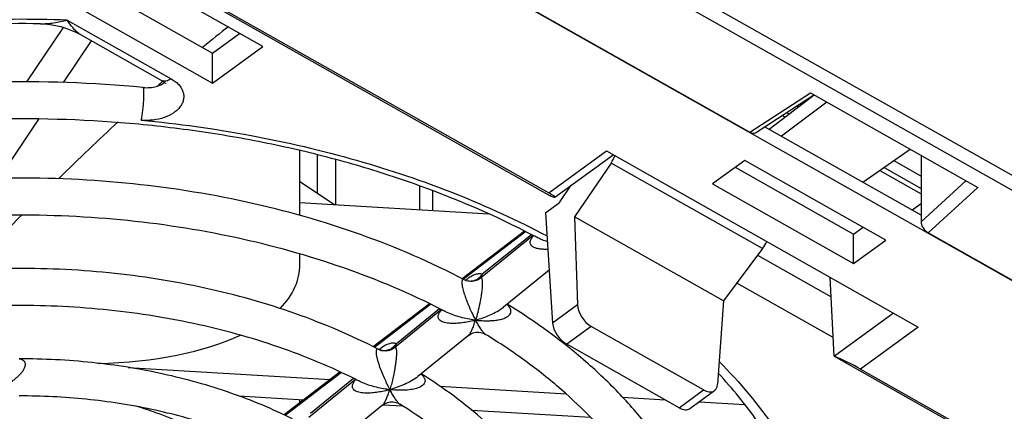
# Model space of a CAD drawing. Header units: millimetres. Extents: x 0 to 841, y 0 to 594.
# Tile 53 of 77: x 753 to 780, y 147 to 158. Entities that reach past the tile are written whole.
import ezdxf

# ---------------------------------------------------------------- set-up
doc = ezdxf.new("R2010")
doc.units = ezdxf.units.MM
doc.header["$LTSCALE"] = 46.255
doc.layers.get('0').update_dxf_attribs({"linetype": 'CONTINUOUS'})
doc.layers.add('ROUNDS', color=7, linetype='CONTINUOUS')

msp = doc.modelspace()

# ---------------------------------------------------------------- linework, layer by layer
at = {"color": 9, "linetype": 'CONTINUOUS'}
for p, q in [((755.9862, 167.3396), (796.6315, 144.3646)), ((755.8267, 167.0318), (796.472, 144.0568)), ((754.39, 158.0321), (757.1935, 156.4474)), ((772.8004, 155.0043), (774.4345, 156.065)), ((773.6684, 155.4607), (773.7493, 155.415)), ((767.3749, 153.3662), (768.9283, 154.4992)), ((773.1394, 151.8653), (769.0556, 154.1738)), ((776.2997, 153.9733), (777.4148, 153.343)), ((763.8906, 153.5592), (763.8902, 152.9119)), ((778.623, 153.6974), (777.4143, 152.5886)), ((778.9417, 153.5172), (777.6032, 152.2895)), ((764.2433, 153.4268), (764.243, 152.8906)), ((768.1505, 150.3436), (767.479, 149.8539)), ((776.6707, 150.1228), (775.0788, 148.9618)), ((768.5196, 149.7645), (767.8591, 149.2827)), ((777.3315, 149.7493), (775.7781, 148.6163)), ((770.888, 147.5706), (771.5485, 148.0524))]:
    msp.add_line(p, q, dxfattribs=at)
at = {"color": 7, "linetype": 'CONTINUOUS'}
for p, q in [((754.9611, 165.088), (772.8004, 155.0043)), ((756.8078, 164.0326), (794.2714, 142.8561)), ((753.0321, 161.422), (767.4147, 153.2921)), ((753.3614, 161.2875), (767.3749, 153.3662)), ((759.6676, 157.3151), (756.2104, 159.2693)), ((755.4817, 158.7378), (758.3076, 157.1405)), ((754.8547, 158.2805), (758.3119, 156.3263)), ((753.3047, 156.3645), (754.2919, 157.8329)), ((754.6259, 157.7031), (754.7471, 157.6394)), ((754.2893, 156.3454), (755.0457, 157.4706)), ((754.7475, 157.6392), (754.7471, 157.6394)), ((758.3076, 157.1405), (759.0363, 157.6719)), ((758.3119, 156.3263), (759.6676, 157.3151)), ((758.3119, 156.3263), (758.3076, 157.1405)), ((772.9453, 154.9913), (774.5226, 156.0151)), ((773.3172, 155.0841), (774.5285, 156.0118)), ((774.4345, 156.065), (778.9417, 153.5172)), ((774.8724, 155.8174), (773.6517, 154.895)), ((774.0607, 155.7153), (774.1072, 155.6891)), ((752.5539, 153.7644), (753.6271, 155.3606)), ((773.7893, 155.5391), (773.8595, 155.4994)), ((777.4144, 152.7681), (773.1948, 155.1533)), ((775.8467, 153.6543), (777.1169, 154.5487)), ((760.6651, 152.7596), (760.6662, 154.5099)), ((761.6371, 153.0481), (761.6379, 154.2665)), ((767.5415, 153.252), (769.1104, 154.3963)), ((768.9283, 154.4992), (777.3315, 149.7493)), ((777.4154, 154.38), (777.4143, 152.5886)), ((769.0556, 154.1738), (768.0688, 152.7245)), ((772.6611, 154.2462), (771.7893, 153.6103)), ((772.4048, 154.0592), (775.5929, 152.2571)), ((776.4674, 152.0946), (772.6611, 154.2462)), ((776.4154, 154.0547), (777.4149, 153.4897)), ((776.675, 154.2376), (777.4151, 153.8193)), ((760.6657, 153.6789), (761.5993, 153.0503)), ((767.6664, 153.1102), (767.9814, 153.5728)), ((767.9782, 153.5682), (767.9764, 153.5692)), ((771.7893, 153.6103), (775.5956, 151.4588)), ((767.426, 153.2876), (767.4147, 153.2921)), ((760.6653, 153.1068), (765.7636, 152.7988)), ((767.2866, 152.8332), (767.6664, 153.1102)), ((777.4146, 153.0715), (777.1718, 152.9053)), ((767.2866, 152.8332), (767.479, 149.8539)), ((772.0824, 150.4558), (768.0688, 152.7245)), ((768.0688, 152.7245), (768.1505, 150.3436)), ((775.5929, 152.2571), (775.8535, 152.4417)), ((766.957, 152.2182), (765.5312, 151.068)), ((775.5956, 151.4588), (775.5929, 152.2571)), ((794.722, 142.613), (777.6032, 152.2895)), ((773.1394, 151.8653), (772.0824, 150.4558)), ((775.5956, 151.4588), (776.4674, 152.0946)), ((760.6643, 151.4467), (760.6645, 151.7209)), ((773.0052, 151.6863), (774.9896, 150.5645)), ((767.3869, 151.2802), (766.1581, 150.2889)), ((775.0667, 148.9668), (774.9644, 151.0873)), ((775.0427, 149.4645), (772.4416, 150.9347)), ((772.0824, 150.4558), (771.9291, 148.2077)), ((764.4807, 150.2173), (763.2165, 149.1906)), ((771.5485, 148.0524), (768.5196, 149.7645)), ((765.2089, 149.5205), (763.8458, 148.4134)), ((770.888, 147.5706), (767.8591, 149.2827)), ((775.0667, 148.9668), (775.0788, 148.9618)), ((775.0667, 148.9668), (789.4264, 140.8499)), ((756.0362, 148.6586), (761.4826, 148.3296)), ((775.7781, 148.6163), (790.1441, 140.4958)), ((762.1655, 148.3369), (760.9013, 147.3102)), ((764.4409, 148.1509), (767.8408, 147.9455)), ((759.0191, 147.888), (760.7675, 147.7824)), ((771.1806, 147.5484), (771.8456, 148.0333)), ((760.6619, 147.7016), (760.662, 147.7888)), ((762.8946, 147.6408), (761.5304, 146.5329)), ((762.9109, 147.6529), (763.4319, 147.6214)), ((769.3669, 147.8533), (770.51, 147.7842)), ((771.428, 147.7288), (772.6614, 147.6543)), ((765.2927, 147.509), (768.4985, 147.3153))]:
    msp.add_line(p, q, dxfattribs=at)
at = {"color": 3, "linetype": 'CONTINUOUS'}
msp.add_line((761.1421, 153.3581), (761.1428, 154.3949), dxfattribs=at)
at = {"color": 7, "linetype": 'CONTINUOUS'}
msp.add_lwpolyline([(753.6673, 157.931), (753.7835, 157.9265), (753.9283, 157.9124), (754.0725, 157.8888), (754.2153, 157.8559), (754.3557, 157.8138), (754.4928, 157.7627), (754.6259, 157.7031)], dxfattribs=at)
at = {"color": 9, "linetype": 'CONTINUOUS'}
msp.add_arc((753.1428, 117.1972), 40.8539, 88.25059, 92.32798, dxfattribs=at)
at = {"color": 7, "linetype": 'CONTINUOUS'}
for centre, radius, start, end in [((755.8392, 133.3918), 18.9157, 62.44192, 62.76992), ((755.2485, 134.5508), 15.425, 62.89529, 63.30288)]:
    msp.add_arc(centre, radius, start, end, dxfattribs=at)
for centre, major_axis, ratio, start_param, end_param in [((753.1641, 151.2056), (7.4635, 7.6589), 0.1025995, 0.6293077, 0.7573799), ((753.1641, 151.2056), (7.4635, 7.6589), 0.1025995, 0.9325202, 0.9544408), ((753.1641, 151.2056), (7.4635, 7.6589), 0.1025995, 1.1119683, 1.3325165), ((772.8011, 155.1957), (-0.1481, 0.2017), 0.5770697, -4.0500839, -3.1749151), ((768.8736, 154.3949), (0.2275, 0.4456), 0.5391596, -1.8012124, -1.3558495), ((767.0391, 153.5045), (0.5035, -0.2513), 0.0612136, 5.6187677, 7.1546575), ((753.1641, 151.2056), (7.4635, 7.6589), 0.1025995, 1.4647629, 1.5438466), ((777.6027, 152.4816), (-0.1483, 0.2025), 0.5736712, 0.6637536, 2.2375917), ((772.9915, 152.0672), (0.2629, 0.4256), 0.4720038, -1.759936, -1.314573), ((753.1648, 152.2081), (7.4877, -0.9529), 0.4424913, -0.3230881, 0.054594), ((768.5257, 150.152), (-0.2892, 0.4079), 0.5869408, 0.7279241, 2.2463605), ((767.8536, 149.6618), (-0.2999, 0.4001), 0.5645325, 0.7126904, 2.2311268), ((753.1648, 152.2081), (7.4877, -0.9529), 0.4424913, -1.2366107, -0.6097798), ((775.4422, 148.7545), (0.5035, -0.2513), 0.0612136, 0.8714722, 2.4073619), ((771.5545, 148.4399), (-0.2892, 0.4079), 0.5869408, -4.0368248, -2.5183883), ((770.8824, 147.9497), (-0.2999, 0.4001), 0.5645325, -4.0520585, -3.1489236)]:
    msp.add_ellipse(centre, major_axis=major_axis, ratio=ratio, start_param=start_param, end_param=end_param, dxfattribs=at)
at = {"color": 9, "linetype": 'CONTINUOUS'}
for points, knots in [([(753.6673, 157.931), (753.7264, 157.9303), (753.8461, 157.9348), (754.0263, 157.955), (754.2085, 157.987), (754.3295, 158.0159), (754.39, 158.0321)], [0, 0, 0, 0, 0.2421965, 0.490299, 0.7431196, 1, 1, 1, 1]), ([(754.7471, 157.6394), (754.732, 157.6479), (754.7019, 157.6684), (754.6413, 157.7192), (754.5655, 157.7981), (754.476, 157.9081), (754.4189, 157.9892), (754.39, 158.0321)], [0, 0, 0, 0, 0.0969731, 0.2041703, 0.4433925, 0.7099471, 1, 1, 1, 1])]:
    msp.add_open_spline(points, degree=3, knots=knots, dxfattribs=at)
at = {"color": 7, "linetype": 'CONTINUOUS'}
for points, knots in [([(765.0958, 151.0256), (764.1967, 151.4975), (762.2773, 152.3248), (759.2053, 153.1916), (755.9494, 153.6969), (753.7245, 153.7827), (752.606, 153.762)], [0, 0, 0, 0, 0.2359807, 0.4838624, 0.7399878, 1, 1, 1, 1]), ([(764.4943, 150.2112), (763.6416, 150.65), (761.8206, 151.42), (758.9075, 152.2282), (755.8171, 152.7007), (753.7046, 152.7815), (752.6421, 152.7625)], [0, 0, 0, 0, 0.235131, 0.4829526, 0.7394443, 1, 1, 1, 1]), ([(762.7824, 149.146), (762.0637, 149.517), (760.5335, 150.1684), (758.09, 150.8552), (755.5043, 151.2614), (753.7378, 151.3375), (752.8493, 151.3264)], [0, 0, 0, 0, 0.2364741, 0.4843697, 0.740245, 1, 1, 1, 1]), ([(762.1786, 148.3313), (761.505, 148.6701), (760.0708, 149.2655), (757.7823, 149.8942), (755.3582, 150.2669), (753.7016, 150.3368), (752.868, 150.3265)], [0, 0, 0, 0, 0.2354973, 0.4833265, 0.7396238, 1, 1, 1, 1]), ([(772.0386, 142.7733), (771.9758, 143.1377), (771.7996, 143.866), (771.3933, 144.9274), (770.8477, 145.9574), (770.1685, 146.948), (769.3619, 147.8927), (768.1041, 149.1032), (767.021, 149.8907), (766.2533, 150.3656)], [0, 0, 0, 0, 0.1128746, 0.2279384, 0.3460165, 0.4678006, 0.5938268, 0.7244659, 1, 1, 1, 1]), ([(771.0416, 142.6683), (770.9831, 142.9911), (770.8201, 143.6381), (770.4479, 144.5839), (769.9473, 145.5087), (769.0952, 146.7296), (768.008, 147.8517), (766.7395, 148.8573), (766.0365, 149.3257), (765.6697, 149.5506)], [0, 0, 0, 0, 0.1095306, 0.2220452, 0.3385498, 0.4598234, 0.7183313, 0.8563139, 1, 1, 1, 1]), ([(760.4636, 147.2678), (759.9256, 147.5379), (758.7856, 148.0133), (756.9716, 148.5196), (755.0569, 148.8259), (753.7494, 148.8915), (753.0914, 148.8894)], [0, 0, 0, 0, 0.2372552, 0.4851827, 0.7406669, 1, 1, 1, 1]), ([(768.5407, 142.441), (768.4861, 142.7313), (768.3376, 143.3108), (768.0058, 144.1547), (767.5668, 144.9735), (767.0251, 145.7611), (766.3856, 146.5125), (765.393, 147.4759), (764.5404, 148.1057), (763.9364, 148.4869)], [0, 0, 0, 0, 0.1134349, 0.2289993, 0.3474445, 0.4694064, 0.5953855, 0.725736, 1, 1, 1, 1]), ([(759.86, 146.4505), (759.3662, 146.6895), (758.3198, 147.1109), (756.6566, 147.5603), (754.8994, 147.8329), (753.6991, 147.8913), (753.0949, 147.8894)], [0, 0, 0, 0, 0.2361143, 0.4839604, 0.7399355, 1, 1, 1, 1]), ([(756.1992, 147.6302), (756.3713, 147.5812), (757.0304, 147.3741), (757.6678, 147.0946), (758.1133, 146.8428)], [0, 0, 0, 0, 0.2590594, 1, 1, 1, 1]), ([(767.5429, 142.3334), (767.4925, 142.5824), (767.3575, 143.0813), (767.0599, 143.8106), (766.6661, 144.5247), (766.1782, 145.2182), (765.599, 145.8863), (764.6917, 146.7535), (763.9119, 147.3227), (763.3584, 147.669)], [0, 0, 0, 0, 0.1094238, 0.2219586, 0.3385461, 0.4599107, 0.5865558, 0.7187776, 1, 1, 1, 1])]:
    msp.add_open_spline(points, degree=3, knots=knots, dxfattribs=at)
at = {"layer": 'ROUNDS', "color": 7, "linetype": 'CONTINUOUS'}
for p, q in [((754.7463, 157.6398), (756.9477, 156.3955)), ((766.7217, 152.3386), (765.0419, 151.0532)), ((765.5315, 151.0683), (765.5316, 151.0683)), ((764.1593, 150.3778), (762.6408, 149.2159)), ((766.1585, 150.2892), (766.1589, 150.2896)), ((765.4014, 149.9362), (765.4004, 149.9367)), ((765.2083, 149.52), (765.2084, 149.5201)), ((761.7519, 148.5356), (760.2373, 147.3766)), ((763.8464, 148.4139), (763.8461, 148.4136)), ((762.8939, 147.6403), (762.8941, 147.6404))]:
    msp.add_line(p, q, dxfattribs=at)
at = {"layer": 'ROUNDS', "color": 9, "linetype": 'CONTINUOUS'}
for p, q in [((766.7527, 152.3227), (765.0728, 151.0373)), ((765.5834, 151.1803), (766.9059, 152.2444)), ((764.191, 150.3626), (762.6722, 149.2004)), ((766.1581, 150.2889), (766.1585, 150.2892)), ((763.2661, 149.3046), (764.4263, 150.2451)), ((765.2084, 149.5201), (765.2089, 149.5205)), ((761.784, 148.5207), (760.2689, 147.3614)), ((760.9496, 147.4255), (762.1081, 148.3655)), ((762.8941, 147.6404), (762.8945, 147.6408))]:
    msp.add_line(p, q, dxfattribs=at)
at = {"layer": 'ROUNDS', "color": 7, "linetype": 'CONTINUOUS'}
for points in [[(766.9733, 152.2099), (766.973, 152.2062), (766.9727, 152.2046)], [(765.5315, 151.0683), (765.5254, 151.0634), (765.4941, 151.0415), (765.4605, 151.0225), (765.4252, 151.0068), (765.3883, 150.9946), (765.3505, 150.986), (765.3121, 150.9811), (765.2735, 150.98), (765.2349, 150.9826)], [(765.2349, 150.9826), (765.1968, 150.9889), (765.1596, 150.9988), (765.1235, 151.0124), (765.0958, 151.0256)], [(765.2245, 150.9891), (765.2253, 150.9893), (765.2244, 150.9892), (765.22, 150.9886), (765.2119, 150.9881), (765.2003, 150.9884), (765.1983, 150.9886)], [(764.4937, 150.2107), (764.4934, 150.2055), (764.4927, 150.2012), (764.4926, 150.2006)], [(765.2084, 149.5201), (765.2343, 149.5394), (765.2675, 149.5599), (765.3026, 149.5771), (765.3391, 149.5908), (765.3769, 149.6008), (765.4154, 149.6071), (765.4543, 149.6096), (765.4934, 149.6083), (765.5321, 149.6032), (765.5701, 149.5944), (765.6071, 149.5819), (765.6427, 149.5658), (765.6697, 149.5506)], [(762.8495, 149.1187), (762.8121, 149.1321), (762.7824, 149.146)], [(762.8943, 149.119), (762.8947, 149.1191), (762.8927, 149.1187), (762.8869, 149.1181), (762.8769, 149.1178), (762.8627, 149.1187), (762.8448, 149.1217), (762.8303, 149.1256)], [(763.2167, 149.1907), (763.1911, 149.1716), (763.1575, 149.1509), (763.1218, 149.1335), (763.0845, 149.1198), (763.046, 149.1098), (763.0067, 149.1037), (762.967, 149.1016), (762.9273, 149.1034), (762.888, 149.1091), (762.8495, 149.1187)], [(762.1778, 148.3308), (762.1779, 148.3289), (762.1773, 148.3226), (762.1767, 148.3193), (762.1766, 148.319)], [(762.8941, 147.6404), (762.9221, 147.6612), (762.9555, 147.6815), (762.9908, 147.6985), (763.0275, 147.7119), (763.0654, 147.7217), (763.1041, 147.7277), (763.1431, 147.7299), (763.1822, 147.7283), (763.221, 147.7229), (763.259, 147.7137), (763.296, 147.7009), (763.3315, 147.6845), (763.3584, 147.669)]]:
    msp.add_lwpolyline(points, dxfattribs=at)
for centre, radius, start, end in [((753.143, 117.5605), 40.374, 89.256, 91.47472), ((753.1482, 121.4038), 34.9626, 84.60565, 91.31235), ((756.4741, 132.1373), 22.6539, 62.10979, 62.38627)]:
    msp.add_arc(centre, radius, start, end, dxfattribs=at)
at = {"layer": 'ROUNDS', "color": 9, "linetype": 'CONTINUOUS'}
for centre, radius, start, end in [((767.4282, 151.7905), 0.6272, 137.53815, 137.73225), ((764.9566, 149.7805), 0.6377, 137.24831, 137.86309), ((765.7372, 152.8842), 2.9662, 262.10498, 263.45722), ((764.6214, 152.7465), 2.9158, 284.11557, 285.49567), ((762.2701, 150.9152), 3.2807, 341.763, 342.63749), ((765.1125, 149.4289), 0.5838, 60.44879, 60.57356), ((765.1202, 149.4373), 0.5726, 60.47099, 60.59814), ((768.7865, 151.7412), 3.8356, 208.08293, 208.82902), ((762.9345, 149.4273), 0.32, 252.66191, 256.27779), ((762.6457, 147.8954), 0.6441, 137.19024, 137.8923), ((763.4282, 151.0324), 2.9924, 262.1157, 263.5027), ((762.3015, 150.8982), 2.9464, 284.12228, 285.51434), ((760.0481, 149.0084), 3.1861, 341.7492, 342.66723), ((766.5924, 149.9264), 3.9694, 208.05978, 208.80621)]:
    msp.add_arc(centre, radius, start, end, dxfattribs=at)
for points, knots in [([(757.1935, 156.4474), (757.2323, 156.4255), (757.3045, 156.3781), (757.3972, 156.2937), (757.468, 156.2005), (757.5149, 156.1006), (757.5361, 155.9964), (757.5307, 155.8913), (757.4988, 155.7886), (757.4419, 155.6911), (757.3619, 155.6013), (757.223, 155.4912), (757.0035, 155.3869), (756.7049, 155.3223), (756.4937, 155.3205), (756.3877, 155.3305)], [0, 0, 0, 0, 0.0647674, 0.1251016, 0.1812074, 0.2338195, 0.2842128, 0.3340675, 0.3851709, 0.4390675, 0.4968208, 0.558945, 0.6956519, 0.8453223, 1, 1, 1, 1]), ([(757.1935, 156.4474), (757.1718, 156.4316), (757.129, 156.405), (757.0628, 156.3803), (757.0008, 156.3752), (756.9633, 156.3867), (756.9477, 156.3955)], [0, 0, 0, 0, 0.3048721, 0.5689246, 0.7959969, 1, 1, 1, 1]), ([(756.3877, 155.3305), (756.3963, 155.3679), (756.4118, 155.4513), (756.4307, 155.5852), (756.4461, 155.7308), (756.4566, 155.8749), (756.4613, 156.0041), (756.4603, 156.0969), (756.4559, 156.1504), (756.4525, 156.1731), (756.4499, 156.1862), (756.4468, 156.1968), (756.4432, 156.2056), (756.4385, 156.2113), (756.4351, 156.2116)], [0, 0, 0, 0, 0.1291214, 0.285466, 0.4548725, 0.6219152, 0.7713959, 0.8898271, 0.9340362, 0.9519671, 0.9670212, 0.9791838, 0.9885244, 1, 1, 1, 1]), ([(756.3877, 155.3305), (757.3793, 155.2367), (759.3334, 154.9652), (762.1736, 154.3024), (764.8491, 153.3993), (766.531, 152.6291), (767.3287, 152.2058)], [0, 0, 0, 0, 0.2610354, 0.5162975, 0.763314, 1, 1, 1, 1]), ([(767.3502, 151.8459), (767.3152, 151.8444), (767.2462, 151.8435), (767.1448, 151.8504), (767.0492, 151.8675), (766.9757, 151.894), (766.9265, 151.9261), (766.897, 151.9562), (766.8776, 151.9936), (766.872, 152.0367), (766.8804, 152.0822), (766.9076, 152.1441), (766.94, 152.1859), (766.964, 152.2123)], [0, 0, 0, 0, 0.1374332, 0.2706467, 0.3981292, 0.5176145, 0.5738331, 0.6278198, 0.6809463, 0.7359487, 0.7954182, 0.8599749, 1, 1, 1, 1]), ([(767.3371, 152.0499), (767.2913, 152.0648), (767.2009, 152.0976), (767.1134, 152.1375), (767.0712, 152.1598)], [0, 0, 0, 0, 0.5021723, 1, 1, 1, 1]), ([(765.1914, 151.0621), (765.2267, 151.0878), (765.2955, 151.1321), (765.4003, 151.1778), (765.4968, 151.1968), (765.5575, 151.1894), (765.5834, 151.1803)], [0, 0, 0, 0, 0.3096896, 0.5780258, 0.8053735, 1, 1, 1, 1]), ([(765.5834, 151.1803), (765.566, 151.1505), (765.5245, 151.0955), (765.4454, 151.0314), (765.3551, 150.9906), (765.2904, 150.9809), (765.2587, 150.9808)], [0, 0, 0, 0, 0.2600485, 0.5140794, 0.7605738, 1, 1, 1, 1]), ([(765.5316, 151.0683), (765.5346, 151.0708), (765.5406, 151.0748), (765.5515, 151.0769), (765.5619, 151.071), (765.5697, 151.0578), (765.5761, 151.0374), (765.5807, 151.0083), (765.5834, 150.9709), (765.5837, 150.9431), (765.5835, 150.928)], [0, 0, 0, 0, 0.0657332, 0.119758, 0.1756895, 0.2540645, 0.3705849, 0.5341941, 0.746349, 1, 1, 1, 1]), ([(765.5569, 151.088), (765.5655, 151.1005), (765.579, 151.1306), (765.5828, 151.1631), (765.5834, 151.1803)], [0, 0, 0, 0, 0.4678526, 1, 1, 1, 1]), ([(765.0958, 151.0256), (765.0909, 151.0281), (765.0813, 151.0322), (765.0663, 151.0341), (765.0521, 151.0288), (765.0411, 151.0149), (765.0343, 150.993), (765.0313, 150.9624), (765.0326, 150.9231), (765.0361, 150.8941), (765.0385, 150.8784)], [0, 0, 0, 0, 0.0831805, 0.1545621, 0.2218715, 0.3012088, 0.4105444, 0.5623453, 0.7606952, 1, 1, 1, 1]), ([(765.0385, 150.8784), (765.0453, 150.8333), (765.0663, 150.7422), (765.1069, 150.6089), (765.1531, 150.4791), (765.2161, 150.3198), (765.2963, 150.139), (765.3651, 150.0014), (765.3993, 149.9374)], [0, 0, 0, 0, 0.1353249, 0.2765298, 0.4133896, 0.5437806, 0.7846978, 1, 1, 1, 1]), ([(765.1269, 151.0115), (765.1322, 151.016), (765.1533, 151.0334), (765.1749, 151.0501), (765.1914, 151.0621)], [0, 0, 0, 0, 0.2554556, 1, 1, 1, 1]), ([(765.5835, 150.928), (765.5831, 150.8819), (765.5768, 150.7881), (765.5603, 150.6489), (765.5388, 150.5127), (765.5072, 150.3447), (765.4633, 150.1528), (765.422, 150.0055), (765.4004, 149.9367)], [0, 0, 0, 0, 0.1368041, 0.2788165, 0.4158692, 0.5460869, 0.7860757, 1, 1, 1, 1]), ([(765.4014, 149.9362), (765.4682, 149.9546), (765.6015, 149.9963), (765.797, 150.0737), (765.9855, 150.1679), (766.1037, 150.245), (766.1581, 150.2889)], [0, 0, 0, 0, 0.2477782, 0.4983818, 0.7502419, 1, 1, 1, 1]), ([(766.3507, 150.1366), (766.3562, 150.1548), (766.3592, 150.1958), (766.3383, 150.2558), (766.2988, 150.3115), (766.2649, 150.3443), (766.2464, 150.3601)], [0, 0, 0, 0, 0.2193098, 0.4574598, 0.7195709, 1, 1, 1, 1]), ([(765.3325, 149.9188), (765.2769, 149.9048), (765.1659, 149.8804), (764.9996, 149.8548), (764.8365, 149.8423), (764.7038, 149.8454), (764.6029, 149.86), (764.5331, 149.8781), (764.4704, 149.9057), (764.4272, 149.9406), (764.4046, 149.9764), (764.395, 150.007), (764.3936, 150.0403), (764.4002, 150.0748), (764.4137, 150.1095), (764.4397, 150.1559), (764.4652, 150.1879), (764.4837, 150.2084)], [0, 0, 0, 0, 0.1397218, 0.2766847, 0.4099757, 0.5380229, 0.5992969, 0.658002, 0.7134225, 0.7651967, 0.7903497, 0.8157779, 0.8423487, 0.8706822, 0.900907, 0.9327837, 1, 1, 1, 1]), ([(765.3298, 149.9462), (765.2022, 149.9638), (765.0118, 150.0024), (764.7662, 150.0808), (764.6474, 150.1317), (764.5905, 150.1613)], [0, 0, 0, 0, 0.4997921, 0.7509476, 1, 1, 1, 1]), ([(765.4025, 149.9356), (765.4489, 149.9302), (765.5414, 149.9219), (765.6797, 149.9165), (765.8157, 149.919), (765.9483, 149.9307), (766.0749, 149.9533), (766.1743, 149.9842), (766.2456, 150.0191), (766.2919, 150.0506), (766.3294, 150.089), (766.3458, 150.1204), (766.3507, 150.1366)], [0, 0, 0, 0, 0.1376199, 0.2735683, 0.4073323, 0.538171, 0.6649485, 0.7857995, 0.8432159, 0.8980401, 0.9500697, 1, 1, 1, 1]), ([(765.2089, 149.5205), (765.2171, 149.5273), (765.2331, 149.5453), (765.2549, 149.5776), (765.2771, 149.6171), (765.308, 149.6801), (765.3456, 149.7709), (765.3726, 149.8476), (765.386, 149.8885)], [0, 0, 0, 0, 0.0779988, 0.1737488, 0.2843709, 0.4076093, 0.6857835, 1, 1, 1, 1]), ([(765.6697, 149.5506), (765.6602, 149.5564), (765.6412, 149.5724), (765.6138, 149.6017), (765.5848, 149.638), (765.5428, 149.6963), (765.4888, 149.781), (765.4475, 149.8531), (765.4263, 149.8916)], [0, 0, 0, 0, 0.0787777, 0.1749958, 0.2858065, 0.4090134, 0.6866759, 1, 1, 1, 1]), ([(763.2661, 149.3046), (763.2445, 149.269), (763.1916, 149.2044), (763.0893, 149.1356), (762.9743, 149.1027), (762.8955, 149.1075), (762.8586, 149.1165)], [0, 0, 0, 0, 0.2615082, 0.5161055, 0.7617921, 1, 1, 1, 1]), ([(762.8605, 149.1918), (762.8974, 149.2187), (762.9691, 149.2646), (763.0782, 149.3107), (763.1784, 149.3274), (763.2403, 149.316), (763.2661, 149.3046)], [0, 0, 0, 0, 0.3125811, 0.5812457, 0.806903, 1, 1, 1, 1]), ([(763.2324, 149.2028), (763.2435, 149.2155), (763.261, 149.2486), (763.2656, 149.2852), (763.2661, 149.3046)], [0, 0, 0, 0, 0.4640818, 1, 1, 1, 1]), ([(762.7824, 149.146), (762.7782, 149.1482), (762.7699, 149.1517), (762.757, 149.154), (762.7447, 149.1515), (762.7341, 149.143), (762.7263, 149.1285), (762.7213, 149.1077), (762.7193, 149.0803), (762.7211, 149.0314), (762.7324, 148.9598), (762.7543, 148.8679), (762.7824, 148.7729), (762.8238, 148.6501), (762.8793, 148.5056), (762.949, 148.3439), (763.0185, 148.1964), (763.066, 148.1034), (763.0896, 148.0592)], [0, 0, 0, 0, 0.0119132, 0.0223104, 0.0318649, 0.0420658, 0.0548911, 0.0720517, 0.0946238, 0.1228819, 0.1933936, 0.274058, 0.3570943, 0.4390246, 0.5955085, 0.7410249, 0.8757859, 1, 1, 1, 1]), ([(762.7952, 149.1405), (762.8006, 149.145), (762.8219, 149.1627), (762.8439, 149.1796), (762.8605, 149.1918)], [0, 0, 0, 0, 0.2555139, 1, 1, 1, 1]), ([(763.2168, 149.1908), (763.2217, 149.1948), (763.2309, 149.2004), (763.2439, 149.1956), (763.2515, 149.1858), (763.2578, 149.1703), (763.2629, 149.1479), (763.2665, 149.1184), (763.2684, 149.0823), (763.2686, 149.0406), (763.2666, 148.9786), (763.2607, 148.8978), (763.2499, 148.8004), (763.2366, 148.7046), (763.2215, 148.6119), (763.2001, 148.4951), (763.1709, 148.3578), (763.1324, 148.2036), (763.1041, 148.1058), (763.0896, 148.0592)], [0, 0, 0, 0, 0.0161397, 0.0234209, 0.0328747, 0.0464918, 0.0655439, 0.090612, 0.1214489, 0.1570061, 0.1958285, 0.2781354, 0.3615081, 0.4431997, 0.5223231, 0.5986561, 0.7430083, 0.8767013, 1, 1, 1, 1]), ([(752.4216, 148.0151), (752.4782, 148.0402), (752.5914, 148.0946), (752.7575, 148.1881), (752.8923, 148.2777), (752.9961, 148.358), (753.0707, 148.4231), (753.1398, 148.493), (753.1997, 148.5674), (753.2386, 148.6337), (753.2578, 148.6876), (753.2645, 148.7256), (753.2632, 148.761), (753.2538, 148.7926), (753.2371, 148.8192), (753.2068, 148.8481), (753.1572, 148.8724), (753.114, 148.8815), (753.0914, 148.8845)], [0, 0, 0, 0, 0.1329199, 0.2695911, 0.4094812, 0.4803434, 0.5514425, 0.6221756, 0.6913083, 0.75637, 0.7862518, 0.8137243, 0.8387194, 0.8617355, 0.8836998, 0.9055431, 0.9509299, 1, 1, 1, 1]), ([(771.9716, 148.8173), (772.5263, 148.2531), (773.2839, 147.3527), (774.1012, 146.0502), (774.4349, 145.3826), (774.5818, 145.0462)], [0, 0, 0, 0, 0.5151334, 0.7609941, 1, 1, 1, 1]), ([(763.93, 148.4817), (763.9509, 148.4637), (763.9888, 148.4261), (764.0239, 148.3704), (764.0374, 148.3238), (764.0394, 148.2899), (764.0334, 148.2576), (764.0154, 148.2174), (763.977, 148.1744), (763.9173, 148.1353), (763.8486, 148.1051), (763.7471, 148.0739), (763.6108, 148.0505), (763.4409, 148.0397), (763.2661, 148.0427), (763.1486, 148.0525), (763.0896, 148.0592)], [0, 0, 0, 0, 0.0652637, 0.1251959, 0.152811, 0.1790213, 0.2044184, 0.229726, 0.2819359, 0.3377619, 0.3969027, 0.4586663, 0.5877739, 0.7220793, 0.8598343, 1, 1, 1, 1]), ([(763.8461, 148.4136), (763.7918, 148.3696), (763.6738, 148.2921), (763.4853, 148.1976), (763.2898, 148.1198), (763.1565, 148.0778), (763.0896, 148.0592)], [0, 0, 0, 0, 0.2494912, 0.5013594, 0.7520767, 1, 1, 1, 1]), ([(763.0204, 148.0409), (762.9646, 148.0269), (762.8535, 148.0023), (762.6867, 147.9765), (762.5234, 147.9636), (762.3904, 147.9662), (762.2892, 147.9801), (762.2191, 147.9978), (762.1561, 148.0248), (762.1123, 148.0591), (762.0892, 148.0948), (762.0793, 148.1252), (762.0777, 148.1585), (762.0842, 148.1932), (762.0977, 148.228), (762.1237, 148.2746), (762.1493, 148.3067), (762.1679, 148.3273)], [0, 0, 0, 0, 0.1397473, 0.2767099, 0.4099813, 0.538006, 0.5992747, 0.6579833, 0.7134099, 0.7651583, 0.7902686, 0.8156408, 0.842167, 0.8704906, 0.9007421, 0.9326688, 1, 1, 1, 1]), ([(763.0177, 148.0683), (762.8899, 148.086), (762.6992, 148.1244), (762.453, 148.2021), (762.3336, 148.2524), (762.2764, 148.2817)], [0, 0, 0, 0, 0.4997782, 0.7509134, 1, 1, 1, 1]), ([(762.8945, 147.6408), (762.9029, 147.6477), (762.9192, 147.6659), (762.951, 147.7125), (762.9893, 147.7875), (763.0332, 147.8925), (763.0604, 147.9695), (763.074, 148.0106)], [0, 0, 0, 0, 0.0787911, 0.1750035, 0.4089283, 0.6866141, 1, 1, 1, 1]), ([(763.3584, 147.669), (763.349, 147.6749), (763.33, 147.6911), (763.3027, 147.7208), (763.2736, 147.7575), (763.2315, 147.8165), (763.1772, 147.9021), (763.1356, 147.9748), (763.1142, 148.0137)], [0, 0, 0, 0, 0.0784881, 0.1745628, 0.2853008, 0.4084841, 0.6862615, 1, 1, 1, 1])]:
    msp.add_open_spline(points, degree=3, knots=knots, dxfattribs=at)
at = {"layer": 'ROUNDS', "color": 7, "linetype": 'CONTINUOUS'}
for points, knots in [([(757.0367, 156.3247), (757.0371, 156.3236), (757.037, 156.3235), (757.0381, 156.3213), (757.0379, 156.3216), (757.0369, 156.3234), (757.0347, 156.3265), (757.0314, 156.3308), (757.0254, 156.3378), (757.0147, 156.3485), (756.9976, 156.363), (756.9748, 156.3794), (756.9573, 156.39), (756.9477, 156.3955)], [0, 0, 0, 0, 0.0278085, 0.0298826, 0.0299873, 0.0371592, 0.0821449, 0.1212311, 0.1719745, 0.309367, 0.4946643, 0.7260266, 1, 1, 1, 1]), ([(756.4351, 156.2116), (756.4963, 156.2058), (756.6174, 156.2051), (756.7856, 156.2332), (756.9061, 156.2773), (756.9775, 156.3191), (757.0039, 156.3394), (757.0143, 156.3489)], [0, 0, 0, 0, 0.303412, 0.5929061, 0.83674, 0.9306181, 1, 1, 1, 1]), ([(766.9744, 152.2107), (765.93, 152.7571), (764.2738, 153.4666), (761.963, 154.1983), (760.1327, 154.6523), (758.2457, 154.9996), (755.6675, 155.3174), (753.7065, 155.3868), (752.3986, 155.3582)], [0, 0, 0, 0, 0.234817, 0.3573824, 0.4827013, 0.6102296, 0.7393838, 1, 1, 1, 1]), ([(774.7881, 143.0135), (774.7074, 143.4971), (774.4609, 144.4688), (773.8563, 145.8775), (773.0187, 147.2404), (772.3291, 148.0857), (771.9518, 148.4962)], [0, 0, 0, 0, 0.2351832, 0.4783702, 0.7325929, 1, 1, 1, 1])]:
    msp.add_open_spline(points, degree=3, knots=knots, dxfattribs=at)

doc.saveas('drawing.dxf')
